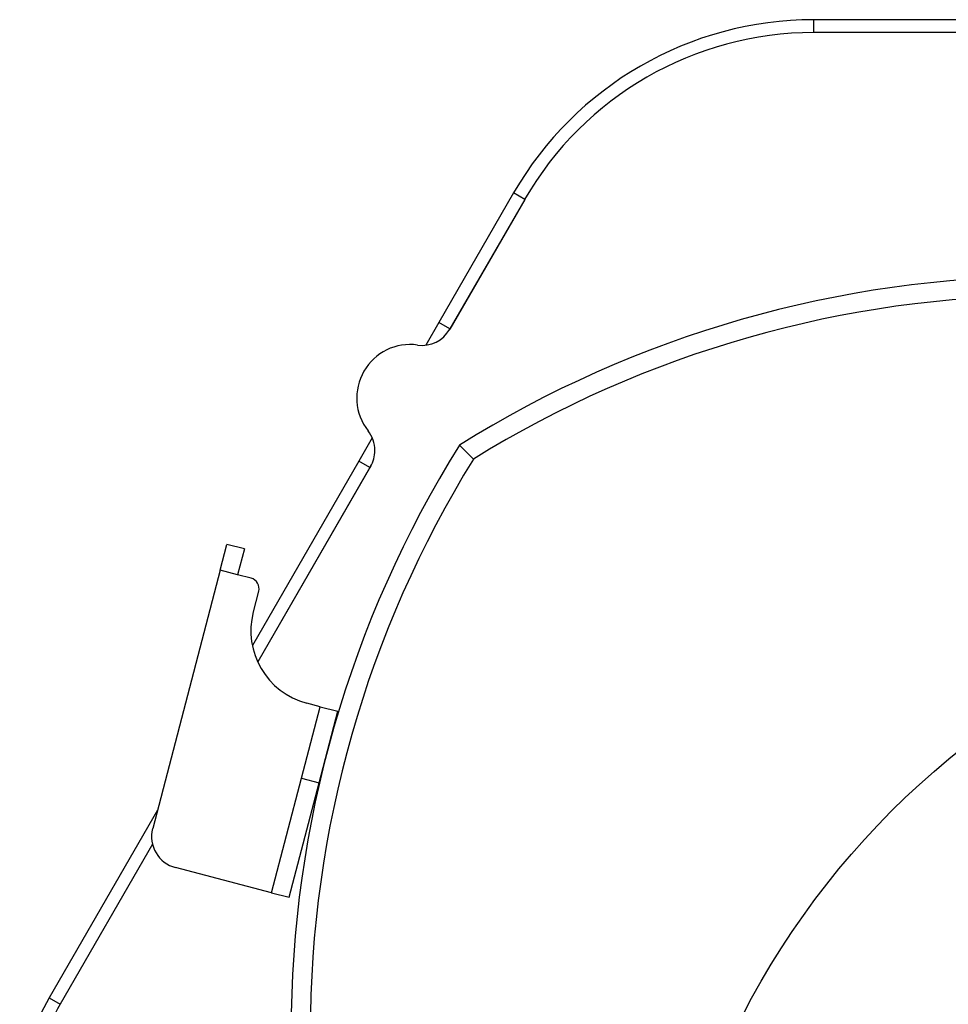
# Model space of a CAD drawing. Header units: millimetres. Extents: x 28 to 394, y 21 to 255.
# Tile 13 of 15: x 311 to 328, y 237 to 255. Entities that reach past the tile are written whole.
import ezdxf

# ---------------------------------------------------------------- set-up
doc = ezdxf.new("R2010")
doc.units = ezdxf.units.MM

msp = doc.modelspace()

# ---------------------------------------------------------------- linework, layer by layer
at = {"color": 7, "linetype": 'Continuous', "lineweight": 25}
for p, q in [((325.965, 254.948), (325.965, 254.708)), ((347.905, 254.948), (325.965, 254.948)), ((347.905, 254.708), (325.965, 254.708)), ((320.345, 251.703), (318.945, 249.278)), ((320.553, 251.583), (320.345, 251.703)), ((320.553, 251.583), (319.148, 249.15)), ((320.553, 251.583), (319.153, 249.158)), ((318.945, 249.278), (318.7, 248.855)), ((319.153, 249.158), (318.945, 249.278)), ((319.152, 249.158), (319.14, 249.136)), ((317.697, 247.117), (317.445, 246.68)), ((317.445, 246.68), (315.452, 243.228)), ((317.665, 246.581), (315.551, 242.921)), ((317.653, 246.56), (315.551, 242.921)), ((317.653, 246.56), (317.445, 246.68)), ((317.671, 246.593), (317.652, 246.56)), ((314.847, 244.641), (314.973, 245.124)), ((315.302, 245.039), (314.973, 245.124)), ((315.302, 245.039), (315.176, 244.555)), ((314.847, 244.641), (313.584, 239.803)), ((315.176, 244.555), (314.847, 244.641)), ((315.428, 244.489), (315.176, 244.555)), ((315.47, 243.858), (315.571, 244.245)), ((316.373, 240.747), (316.722, 242.084)), ((316.722, 242.084), (316.47, 242.15)), ((316.722, 242.084), (317.051, 241.998)), ((316.702, 240.661), (317.051, 241.998)), ((315.812, 238.601), (316.373, 240.747)), ((316.141, 238.515), (316.702, 240.661)), ((316.373, 240.747), (316.702, 240.661)), ((313.674, 240.149), (311.643, 236.632)), ((313.581, 239.508), (311.851, 236.512)), ((313.581, 239.508), (311.851, 236.511)), ((315.812, 238.601), (314.013, 239.071)), ((315.812, 238.601), (316.141, 238.515)), ((311.643, 236.632), (311.851, 236.512))]:
    msp.add_line(p, q, dxfattribs=at)
msp.add_circle((338.169, 229.378), 15.2, dxfattribs=at)
for centre, radius, start, end in [((325.965, 248.458), 6.49, 90, 150), ((325.965, 248.458), 6.25, 90, 150), ((330.335, 229.378), 20.76, 90, 122.0087), ((330.335, 229.378), 20.4, 90, 121.7753), ((318.629, 249.45), 0.6, 262.0243, 330), ((318.407, 247.866), 1, 82.0243, 217.9757), ((317.145, 246.881), 0.6, 0, 37.9757), ((336.935, 235.978), 20.76, 147.9913, 180), ((317.145, 246.881), 0.6, 330, 0), ((336.935, 235.978), 20.4, 148.2247, 180), ((315.377, 244.296), 0.2, 345.3626, 75.3626), ((337.353, 229.922), 14.5, 218.5925, 100.5333), ((316.824, 243.504), 1.4, 165.3626, 255.3626), ((314.164, 239.651), 0.6, 165.3626, 255.3626), ((315.532, 234.387), 4.49, 150, 171.4043), ((315.532, 234.387), 4.25, 150, 170.9149)]:
    msp.add_arc(centre, radius, start, end, dxfattribs=at)
msp.add_open_spline([(319.592, 246.72), (319.558, 246.755), (319.49, 246.823), (319.403, 246.91), (319.355, 246.958), (319.334, 246.979), (319.332, 246.981), (319.331, 246.982)], degree=3, knots=[0, 0, 0, 0, 0.252785, 0.503724, 0.752126, 0.876186, 1, 1, 1, 1], dxfattribs=at)

doc.saveas('drawing.dxf')
